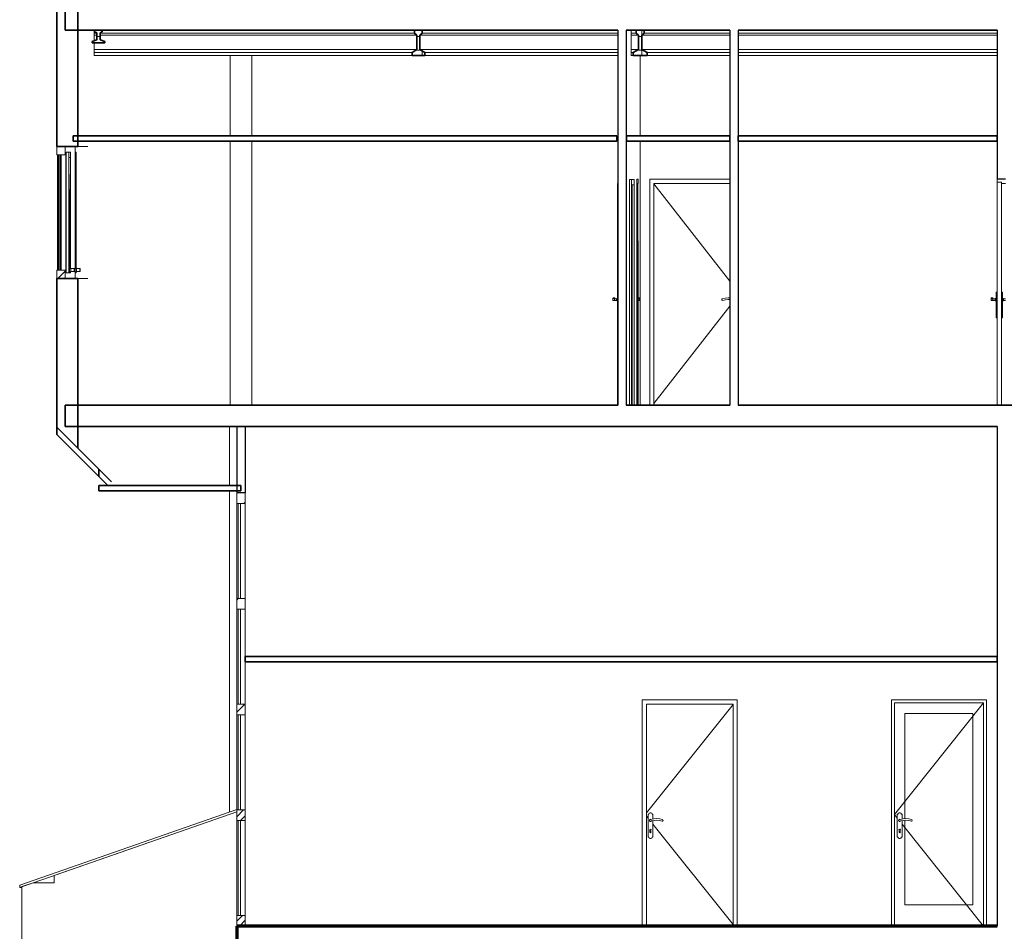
# Model space of a CAD drawing. Header units: millimetres. Extents: x 4 to 415, y 5 to 292.
# Tile 17 of 30: x 139 to 232, y 141 to 227. Entities that reach past the tile are written whole.
import ezdxf
from ezdxf.xclip import XClip

# ---------------------------------------------------------------- set-up
doc = ezdxf.new("R2010")
doc.units = ezdxf.units.MM
doc.header["$MEASUREMENT"] = 0
doc.header["$XCLIPFRAME"] = 0
for name, color, linetype in [('01-007-DESSINS IMPORTES_GEOMETRE_EXTERNES_XREF', 7, 'Continuous'), ('02-001-DALLES', 7, 'Continuous'), ('02-006-STRUCTURE BETON PORTEUR', 7, 'Continuous'), ('02-011-POTEAUX METALLIQUES', 7, 'Continuous'), ('02-014-POUTRES METALLIQUES', 7, 'Continuous'), ('02-018-CLOISONS', 7, 'Continuous'), ('02-024-COUVERTURE', 7, 'Continuous'), ('Nouveau_02-022-FAUX PLAFOND', 7, 'Continuous')]:
    doc.layers.add(name, color=color, linetype=linetype)
pattern_1 = [(45, (537.3877, 51.5518), (-1.767767, 1.767767), []), (45, (537.0342, 51.9054), (-1.767767, 1.767767), []), (45, (536.6806, 52.259), (-1.767767, 1.767767), [])]
pattern_2 = [(90, (537.3877, 51.5518), (-1.3, 0), []), (180, (537.3877, 51.5518), (0, 1.3), [])]

# ---------------------------------------------------------------- blocks, each defined once
blk = doc.blocks.new('Dessin_1_1', base_point=(537.388, 51.552))
at = {"layer": '02-006-STRUCTURE BETON PORTEUR', "linetype": 'Continuous', "lineweight": 0, "true_color": 0x000000}
h = blk.add_hatch(dxfattribs=at)
h.set_pattern_fill('Bois_agglomérés_0001', color=18, style=0, pattern_type=2)
h.set_pattern_definition(pattern_1)
h.paths.add_polyline_path([(142.68, 214.552), (143.48, 214.552), (143.48, 215.352), (142.68, 215.352)])
h = blk.add_hatch(dxfattribs=at)
h.set_pattern_fill('Bois_agglomérés_0001', color=18, style=0, pattern_type=2)
h.set_pattern_definition(pattern_1)
h.paths.add_polyline_path([(142.68, 203.652), (142.68, 202.852), (143.48, 202.852), (143.48, 203.652)])
h = blk.add_hatch(dxfattribs=at)
h.set_pattern_fill('Bois_agglomérés_0001', color=18, style=0, pattern_type=2)
h.set_pattern_definition(pattern_1)
h.paths.add_polyline_path([(160.53, 182.552), (159.73, 182.552), (159.73, 181.552), (160.53, 181.552)])
h = blk.add_hatch(dxfattribs=at)
h.set_pattern_fill('Bois_agglomérés_0001', color=18, style=0, pattern_type=2)
h.set_pattern_definition(pattern_1)
h.paths.add_polyline_path([(160.53, 172.552), (159.73, 172.552), (159.73, 171.552), (160.53, 171.552)])
h = blk.add_hatch(dxfattribs=at)
h.set_pattern_fill('Bois_agglomérés_0001', color=18, style=0, pattern_type=2)
h.set_pattern_definition(pattern_1)
h.paths.add_polyline_path([(160.53, 162.552), (159.73, 162.552), (159.73, 161.552), (160.53, 161.552)])
h = blk.add_hatch(dxfattribs=at)
h.set_pattern_fill('Bois_agglomérés_0001', color=18, style=0, pattern_type=2)
h.set_pattern_definition(pattern_1)
h.paths.add_polyline_path([(160.53, 152.552), (159.73, 152.552), (159.73, 151.552), (160.53, 151.552)])
h = blk.add_hatch(dxfattribs=at)
h.set_pattern_fill('Bois_agglomérés_0001', color=18, style=0, pattern_type=2)
h.set_pattern_definition(pattern_1)
h.paths.add_polyline_path([(160.53, 141.552), (160.53, 142.552), (159.73, 142.552), (159.73, 141.552)])
at = {"layer": '02-014-POUTRES METALLIQUES', "linetype": 'Continuous', "lineweight": 0, "true_color": 0x000000}
h = blk.add_hatch(dxfattribs=at)
h.set_pattern_fill('Béton_préfabriqué_0001', color=18, style=0, pattern_type=2)
h.set_pattern_definition(pattern_2)
h.paths.add_polyline_path([(146.034, 225.295), (146.034, 225.152), (147.234, 225.152), (147.234, 225.295), (146.784, 225.438), (146.784, 226.123), (146.994, 226.209), (146.994, 226.352), (146.274, 226.352), (146.274, 226.209), (146.484, 226.123), (146.484, 225.438)])
h = blk.add_hatch(dxfattribs=at)
h.set_pattern_fill('Béton_préfabriqué_0001', color=18, style=0, pattern_type=2)
h.set_pattern_definition(pattern_2)
h.paths.add_polyline_path([(176.334, 224.238), (176.334, 223.952), (177.534, 223.952), (177.534, 224.238), (177.084, 224.523), (177.084, 225.895), (177.294, 226.066), (177.294, 226.352), (176.574, 226.352), (176.574, 226.066), (176.784, 225.895), (176.784, 224.523)])
h = blk.add_hatch(dxfattribs=at)
h.set_pattern_fill('Béton_préfabriqué_0001', color=18, style=0, pattern_type=2)
h.set_pattern_definition(pattern_2)
h.paths.add_polyline_path([(197.284, 224.238), (197.284, 223.952), (198.584, 223.952), (198.584, 224.238), (198.096, 224.523), (198.096, 225.895), (198.324, 226.066), (198.324, 226.352), (197.544, 226.352), (197.544, 226.066), (197.771, 225.895), (197.771, 224.523)])
at = {"layer": '02-001-DALLES', "color": 7, "linetype": 'Continuous', "lineweight": 35}
for p, q in [((143.479, 228.352), (143.479, 226.352)), ((146.274, 226.352), (143.479, 226.352)), ((146.994, 226.352), (146.274, 226.352)), ((176.574, 226.352), (146.994, 226.352)), ((177.294, 226.352), (176.574, 226.352)), ((195.818, 226.352), (177.294, 226.352)), ((197.544, 226.352), (196.618, 226.352)), ((198.324, 226.352), (197.544, 226.352)), ((206.43, 226.352), (198.324, 226.352)), ((231.737, 226.352), (207.23, 226.352)), ((143.479, 190.852), (143.479, 188.852)), ((195.818, 190.852), (143.479, 190.852)), ((206.43, 190.852), (196.618, 190.852)), ((159.73, 188.852), (143.479, 188.852)), ((160.53, 188.852), (159.73, 188.852)), ((231.73, 188.852), (160.53, 188.852)), ((146.667, 183.252), (146.667, 182.752)), ((160.13, 183.252), (146.667, 183.252)), ((160.13, 183.252), (160.13, 182.752)), ((160.13, 182.752), (146.667, 182.752))]:
    blk.add_line(p, q, dxfattribs=at)
at = {"layer": '02-001-DALLES', "color": 7, "linetype": 'Continuous', "lineweight": 70}
blk.add_line((159.73, 141.552), (159.73, 139.552), dxfattribs=at)
at = {"layer": '02-001-DALLES', "color": 7, "linetype": 'Continuous', "lineweight": 35, "flags": 128}
blk.add_lwpolyline([(321.031, 190.852), (268.137, 190.852), (267.737, 190.852), (232.137, 190.852), (231.737, 190.852), (207.23, 190.852)], dxfattribs=at)
at = {"layer": '02-001-DALLES', "color": 7, "linetype": 'Continuous', "lineweight": 70, "flags": 128}
blk.add_lwpolyline([(231.73, 141.552), (160.53, 141.552), (159.73, 141.552)], dxfattribs=at)
at = {"layer": '02-006-STRUCTURE BETON PORTEUR', "color": 7, "linetype": 'Continuous', "lineweight": 35}
for p, q in [((142.68, 228.352), (142.68, 215.352)), ((144.68, 228.352), (144.68, 215.352)), ((142.68, 202.852), (142.68, 188.792)), ((144.68, 202.852), (144.68, 186.791))]:
    blk.add_line(p, q, dxfattribs=at)
at = {"layer": '02-006-STRUCTURE BETON PORTEUR', "color": 7, "linetype": 'Continuous', "lineweight": 20}
for p, q in [((142.68, 215.352), (142.68, 214.552)), ((143.48, 214.552), (142.68, 214.552)), ((142.83, 214.552), (142.83, 203.652)), ((143.03, 203.652), (143.03, 214.552)), ((143.48, 215.352), (143.48, 214.552)), ((142.68, 203.652), (142.68, 202.852)), ((143.48, 203.652), (142.68, 203.652)), ((143.48, 203.652), (143.48, 202.852)), ((159.73, 182.552), (159.73, 181.552)), ((160.53, 182.552), (160.53, 181.552)), ((160.53, 181.552), (159.73, 181.552)), ((159.88, 181.552), (159.88, 172.552)), ((160.08, 172.552), (160.08, 181.552)), ((159.73, 172.552), (159.73, 171.552)), ((160.53, 172.552), (159.73, 172.552)), ((160.53, 172.552), (160.53, 171.552)), ((160.53, 171.552), (159.73, 171.552)), ((159.88, 171.552), (159.88, 162.552)), ((160.08, 162.552), (160.08, 171.552)), ((159.73, 162.552), (159.73, 161.552)), ((160.53, 162.552), (159.73, 162.552)), ((160.53, 162.552), (160.53, 161.552)), ((160.53, 161.552), (159.73, 161.552)), ((159.88, 161.552), (159.88, 152.552)), ((160.08, 152.552), (160.08, 161.552)), ((159.73, 152.552), (159.73, 151.552)), ((160.53, 152.552), (159.73, 152.552)), ((160.53, 152.552), (160.53, 151.552)), ((160.53, 151.552), (159.73, 151.552)), ((159.88, 151.552), (159.88, 142.552)), ((160.08, 142.552), (160.08, 151.552)), ((159.73, 142.552), (159.73, 141.552)), ((160.53, 142.552), (159.73, 142.552)), ((160.53, 142.552), (160.53, 141.552))]:
    blk.add_line(p, q, dxfattribs=at)
at = {"layer": '02-006-STRUCTURE BETON PORTEUR', "color": 7, "linetype": 'Continuous', "lineweight": 13}
for p, q in [((142.759, 214.552), (142.759, 203.652)), ((142.909, 203.652), (142.909, 214.552)), ((143.109, 203.652), (143.109, 214.552)), ((143.48, 214.552), (143.559, 214.552)), ((143.559, 214.552), (143.559, 203.652)), ((143.579, 214.552), (143.579, 214.802)), ((143.579, 214.802), (143.829, 214.802)), ((143.579, 214.552), (143.579, 203.652)), ((143.829, 214.802), (143.829, 214.302)), ((143.85, 214.802), (143.829, 214.802)), ((143.829, 214.802), (143.836, 213.756)), ((143.829, 214.302), (143.829, 203.902)), ((143.829, 203.902), (143.836, 214.302)), ((143.829, 214.302), (143.85, 214.302)), ((143.836, 213.756), (143.85, 211.708)), ((143.559, 203.652), (143.48, 203.652)), ((143.579, 203.652), (143.579, 203.402)), ((143.579, 203.402), (143.829, 203.402)), ((143.836, 203.902), (143.829, 203.402)), ((143.829, 203.402), (143.85, 203.402)), ((143.85, 203.902), (143.836, 203.902)), ((159.73, 181.552), (159.73, 172.552)), ((160.53, 181.552), (160.53, 172.552)), ((159.73, 171.552), (159.73, 162.552)), ((160.53, 171.552), (160.53, 167.052)), ((160.53, 166.552), (160.53, 162.552)), ((159.73, 161.552), (159.73, 152.552)), ((160.53, 161.552), (160.53, 152.552)), ((159.73, 151.552), (159.73, 142.552)), ((160.53, 151.552), (160.53, 142.552))]:
    blk.add_line(p, q, dxfattribs=at)
at = {"layer": '02-006-STRUCTURE BETON PORTEUR', "color": 8, "linetype": 'Continuous', "lineweight": 5}
for p, q in [((143.987, 214.802), (143.85, 214.802)), ((143.98, 214.302), (143.987, 214.802)), ((143.987, 214.802), (143.98, 213.756)), ((144.509, 214.802), (144.43, 214.802)), ((144.501, 214.302), (144.509, 214.802)), ((144.509, 214.802), (144.501, 213.756)), ((144.8, 215.352), (145.635, 215.352)), ((143.85, 214.302), (143.98, 214.302)), ((143.98, 213.756), (143.911, 203.902)), ((143.987, 214.302), (143.98, 203.902)), ((143.987, 203.902), (143.987, 214.302)), ((144.43, 214.302), (144.501, 214.302)), ((144.501, 213.756), (144.433, 203.902)), ((144.509, 214.302), (144.501, 203.902)), ((144.509, 203.902), (144.509, 214.302)), ((143.85, 211.708), (143.904, 203.902)), ((143.987, 203.902), (143.85, 203.902)), ((143.85, 203.402), (143.987, 203.402)), ((143.903, 203.798), (143.904, 203.812)), ((143.903, 203.762), (143.903, 203.798)), ((143.903, 203.712), (143.903, 203.762)), ((143.903, 203.592), (143.903, 203.712)), ((143.903, 203.542), (143.903, 203.592)), ((143.903, 203.505), (143.903, 203.542)), ((143.904, 203.492), (143.903, 203.505)), ((143.904, 203.902), (143.905, 203.812)), ((143.904, 203.812), (144.024, 203.812)), ((143.904, 203.492), (144.024, 203.492)), ((143.907, 203.492), (143.908, 203.402)), ((143.909, 203.492), (143.908, 203.402)), ((143.911, 203.902), (143.911, 203.812)), ((143.987, 203.812), (143.987, 203.902)), ((143.987, 203.402), (143.987, 203.492)), ((144.023, 203.798), (144.024, 203.812)), ((144.023, 203.762), (144.023, 203.798)), ((144.023, 203.712), (144.023, 203.762)), ((144.023, 203.592), (144.023, 203.712)), ((144.023, 203.542), (144.023, 203.592)), ((144.023, 203.505), (144.023, 203.542)), ((144.024, 203.492), (144.023, 203.505)), ((144.024, 203.812), (144.032, 203.812)), ((144.032, 203.492), (144.024, 203.492)), ((144.026, 203.719), (144.027, 203.769)), ((144.026, 203.652), (144.026, 203.719)), ((144.026, 203.584), (144.026, 203.652)), ((144.027, 203.535), (144.026, 203.584)), ((144.027, 203.769), (144.028, 203.787)), ((144.028, 203.517), (144.027, 203.535)), ((144.028, 203.787), (144.268, 203.787)), ((144.028, 203.517), (144.268, 203.517)), ((144.032, 203.812), (144.033, 203.798)), ((144.033, 203.505), (144.032, 203.492)), ((144.033, 203.798), (144.033, 203.787)), ((144.033, 203.517), (144.033, 203.505)), ((144.348, 203.787), (144.268, 203.787)), ((144.268, 203.517), (144.348, 203.517)), ((144.347, 203.769), (144.346, 203.719)), ((144.346, 203.719), (144.346, 203.652)), ((144.346, 203.652), (144.346, 203.584)), ((144.346, 203.584), (144.347, 203.535)), ((144.348, 203.787), (144.347, 203.769)), ((144.347, 203.535), (144.348, 203.517)), ((144.363, 203.787), (144.348, 203.787)), ((144.348, 203.517), (144.363, 203.517)), ((144.393, 203.757), (144.363, 203.787)), ((144.363, 203.517), (144.393, 203.547)), ((144.377, 203.704), (144.376, 203.652)), ((144.376, 203.652), (144.377, 203.6)), ((144.378, 203.757), (144.377, 203.742)), ((144.377, 203.742), (144.377, 203.704)), ((144.377, 203.6), (144.377, 203.562)), ((144.377, 203.562), (144.378, 203.547)), ((144.393, 203.757), (144.378, 203.757)), ((144.378, 203.547), (144.393, 203.547)), ((144.393, 203.748), (144.393, 203.757)), ((144.393, 203.652), (144.393, 203.748)), ((144.393, 203.555), (144.393, 203.652)), ((144.393, 203.547), (144.393, 203.555)), ((144.509, 203.902), (144.43, 203.902)), ((144.43, 203.812), (144.546, 203.812)), ((144.43, 203.492), (144.43, 203.423)), ((144.43, 203.492), (144.546, 203.492)), ((144.43, 203.402), (144.509, 203.402)), ((144.433, 203.902), (144.432, 203.812)), ((144.509, 203.812), (144.509, 203.902)), ((144.509, 203.402), (144.509, 203.492)), ((144.544, 203.762), (144.545, 203.798)), ((144.544, 203.712), (144.544, 203.762)), ((144.544, 203.592), (144.544, 203.712)), ((144.544, 203.542), (144.544, 203.592)), ((144.545, 203.505), (144.544, 203.542)), ((144.545, 203.798), (144.546, 203.812)), ((144.546, 203.492), (144.545, 203.505)), ((144.546, 203.812), (144.554, 203.812)), ((144.554, 203.492), (144.546, 203.492)), ((144.548, 203.719), (144.549, 203.769)), ((144.548, 203.652), (144.548, 203.719)), ((144.548, 203.584), (144.548, 203.652)), ((144.549, 203.535), (144.548, 203.584)), ((144.549, 203.769), (144.55, 203.787)), ((144.55, 203.517), (144.549, 203.535)), ((144.55, 203.787), (144.79, 203.787)), ((144.55, 203.517), (144.79, 203.517)), ((144.554, 203.812), (144.554, 203.798)), ((144.554, 203.798), (144.554, 203.787)), ((144.554, 203.517), (144.554, 203.505)), ((144.554, 203.505), (144.554, 203.492)), ((144.87, 203.787), (144.79, 203.787)), ((144.79, 203.517), (144.87, 203.517)), ((144.869, 203.769), (144.868, 203.719)), ((144.868, 203.719), (144.868, 203.652)), ((144.868, 203.652), (144.868, 203.584)), ((144.868, 203.584), (144.869, 203.535)), ((144.87, 203.787), (144.869, 203.769)), ((144.869, 203.535), (144.87, 203.517)), ((144.885, 203.787), (144.87, 203.787)), ((144.87, 203.517), (144.885, 203.517)), ((144.915, 203.757), (144.885, 203.787)), ((144.885, 203.517), (144.915, 203.547)), ((144.899, 203.742), (144.898, 203.704)), ((144.898, 203.704), (144.898, 203.652)), ((144.898, 203.652), (144.898, 203.6)), ((144.898, 203.6), (144.899, 203.562)), ((144.9, 203.757), (144.899, 203.742)), ((144.899, 203.562), (144.9, 203.547)), ((144.915, 203.757), (144.9, 203.757)), ((144.9, 203.547), (144.915, 203.547)), ((144.915, 203.748), (144.915, 203.757)), ((144.915, 203.652), (144.915, 203.748)), ((144.915, 203.555), (144.915, 203.652)), ((144.915, 203.547), (144.915, 203.555)), ((145.635, 202.852), (144.8, 202.852)), ((142.44, 146.346), (159.73, 152.348)), ((140.441, 145.652), (139.365, 145.278)), ((140.441, 145.652), (141.635, 145.652)), ((142.44, 145.652), (141.635, 145.652)), ((142.44, 146.346), (142.44, 145.652)), ((139.365, 104.397), (139.365, 145.278))]:
    blk.add_line(p, q, dxfattribs=at)
at = {"layer": '02-006-STRUCTURE BETON PORTEUR', "color": 7, "linetype": 'Continuous', "lineweight": 5}
for p, q in [((144.68, 215.352), (144.8, 215.352)), ((144.8, 202.852), (144.68, 202.852))]:
    blk.add_line(p, q, dxfattribs=at)
at = {"layer": '02-006-STRUCTURE BETON PORTEUR', "color": 7, "linetype": 'Continuous', "lineweight": 25}
for p, q in [((159.73, 188.852), (159.73, 182.552)), ((160.53, 188.852), (160.53, 182.552)), ((160.53, 182.552), (159.73, 182.552))]:
    blk.add_line(p, q, dxfattribs=at)
at = {"layer": '02-006-STRUCTURE BETON PORTEUR', "color": 7, "linetype": 'Continuous', "lineweight": 35, "flags": 128}
for points in [[(144.68, 215.352), (143.48, 215.352), (142.68, 215.352)], [(144.68, 202.852), (143.48, 202.852), (142.68, 202.852)]]:
    blk.add_lwpolyline(points, dxfattribs=at)
at = {"layer": '02-011-POTEAUX METALLIQUES', "color": 8, "linetype": 'Continuous', "lineweight": 5}
for p, q in [((144.43, 202.852), (144.43, 215.352)), ((159.03, 183.252), (159.03, 188.852)), ((159.03, 152.345), (159.03, 182.752))]:
    blk.add_line(p, q, dxfattribs=at)
at = {"layer": '02-014-POUTRES METALLIQUES', "color": 8, "linetype": 'Continuous', "lineweight": 5}
for p, q in [((146.234, 226.066), (146.234, 226.352)), ((146.234, 225.895), (146.234, 226.066)), ((146.484, 226.066), (146.234, 226.066)), ((146.234, 225.358), (146.234, 225.895)), ((146.484, 225.895), (146.234, 225.895)), ((176.574, 226.066), (146.784, 226.066)), ((176.784, 225.895), (146.784, 225.895)), ((195.818, 225.895), (177.084, 225.895)), ((195.818, 226.066), (177.294, 226.066)), ((197.544, 226.066), (197.073, 226.066)), ((197.771, 225.895), (197.076, 225.895)), ((206.43, 225.895), (198.096, 225.895)), ((206.43, 226.066), (198.324, 226.066)), ((231.737, 226.066), (207.23, 226.066)), ((231.737, 225.895), (207.23, 225.895)), ((146.234, 224.523), (146.234, 225.152)), ((176.784, 224.523), (146.234, 224.523)), ((146.234, 224.238), (146.234, 224.523)), ((176.334, 224.238), (146.234, 224.238)), ((146.234, 223.952), (146.234, 224.238)), ((176.334, 223.952), (146.234, 223.952)), ((195.818, 224.523), (177.084, 224.523)), ((195.818, 224.238), (177.534, 224.238)), ((195.818, 223.952), (177.534, 223.952)), ((197.284, 224.238), (197.069, 224.238)), ((197.284, 223.952), (197.069, 223.952)), ((197.771, 224.523), (197.076, 224.523)), ((206.43, 224.523), (198.096, 224.523)), ((206.43, 224.238), (198.584, 224.238)), ((206.43, 223.952), (198.584, 223.952)), ((231.737, 224.523), (207.23, 224.523)), ((231.737, 224.238), (207.23, 224.238)), ((231.737, 223.952), (207.23, 223.952))]:
    blk.add_line(p, q, dxfattribs=at)
at = {"layer": '02-014-POUTRES METALLIQUES', "color": 7, "linetype": 'Continuous', "lineweight": 35}
for p, q in [((146.274, 226.352), (146.274, 226.209)), ((146.274, 226.209), (146.484, 226.123)), ((146.484, 226.123), (146.484, 225.438)), ((146.994, 226.209), (146.784, 226.123)), ((146.784, 226.123), (146.784, 225.438)), ((146.994, 226.352), (146.994, 226.209)), ((176.574, 226.352), (176.574, 226.066)), ((176.574, 226.066), (176.784, 225.895)), ((176.784, 225.895), (176.784, 224.523)), ((177.294, 226.066), (177.084, 225.895)), ((177.084, 225.895), (177.084, 224.523)), ((177.294, 226.352), (177.294, 226.066)), ((197.544, 226.352), (197.544, 226.066)), ((197.544, 226.066), (197.771, 225.895)), ((197.771, 225.895), (197.771, 224.523)), ((198.324, 226.066), (198.096, 225.895)), ((198.096, 225.895), (198.096, 224.523)), ((198.324, 226.352), (198.324, 226.066)), ((146.484, 225.438), (146.034, 225.295)), ((146.034, 225.295), (146.034, 225.152)), ((147.234, 225.152), (146.034, 225.152)), ((146.784, 225.438), (147.234, 225.295)), ((147.234, 225.295), (147.234, 225.152)), ((176.784, 224.523), (176.334, 224.238)), ((176.334, 224.238), (176.334, 223.952)), ((177.534, 223.952), (176.334, 223.952)), ((177.084, 224.523), (177.534, 224.238)), ((177.534, 224.238), (177.534, 223.952)), ((197.771, 224.523), (197.284, 224.238)), ((197.284, 224.238), (197.284, 223.952)), ((198.584, 223.952), (197.284, 223.952)), ((198.096, 224.523), (198.584, 224.238)), ((198.584, 224.238), (198.584, 223.952))]:
    blk.add_line(p, q, dxfattribs=at)
at = {"layer": '02-018-CLOISONS', "color": 7, "linetype": 'Continuous', "lineweight": 25}
for p, q in [((195.818, 226.352), (195.818, 190.852)), ((196.618, 226.352), (196.618, 190.852)), ((206.43, 226.352), (206.43, 216.352)), ((207.23, 226.352), (207.23, 216.352)), ((231.737, 226.352), (231.737, 216.352)), ((206.43, 215.852), (206.43, 190.852)), ((207.23, 215.852), (207.23, 190.852)), ((231.737, 215.852), (231.737, 212.252)), ((232.537, 212.252), (231.737, 212.252)), ((231.73, 188.852), (231.73, 167.052)), ((231.73, 166.552), (231.73, 141.552))]:
    blk.add_line(p, q, dxfattribs=at)
at = {"layer": '02-018-CLOISONS', "color": 8, "linetype": 'Continuous', "lineweight": 5}
for p, q in [((197.073, 226.066), (197.073, 226.352)), ((197.076, 225.895), (197.073, 226.066)), ((197.076, 224.523), (197.076, 225.895)), ((159.115, 216.352), (159.115, 223.952)), ((161.145, 223.952), (161.145, 216.352)), ((197.069, 224.238), (197.076, 224.523)), ((197.069, 223.952), (197.069, 224.238)), ((197.94, 216.352), (197.94, 223.952)), ((159.115, 190.852), (159.115, 215.852)), ((161.145, 215.852), (161.145, 190.852)), ((197.94, 190.852), (197.94, 215.852)), ((195.775, 211.852), (195.775, 211.452)), ((195.775, 211.852), (195.818, 211.852)), ((196.919, 212.222), (196.919, 190.852)), ((197.109, 212.222), (196.919, 212.222)), ((197.109, 212.222), (197.109, 190.852)), ((197.375, 212.222), (197.109, 212.222)), ((197.116, 190.852), (197.116, 211.722)), ((197.116, 211.722), (197.367, 211.722)), ((197.177, 211.722), (197.177, 190.852)), ((197.367, 190.852), (197.375, 212.222)), ((197.367, 211.722), (197.367, 190.852)), ((197.606, 212.252), (197.732, 212.252)), ((197.606, 211.852), (197.606, 212.252)), ((197.612, 190.852), (197.606, 211.852)), ((197.612, 211.852), (197.612, 190.852)), ((197.726, 211.852), (197.612, 211.852)), ((197.726, 201.022), (197.726, 211.852)), ((197.726, 211.852), (197.732, 201.022)), ((197.732, 212.252), (197.732, 211.852)), ((198.834, 212.252), (206.43, 212.252)), ((198.834, 211.852), (198.834, 212.252)), ((198.834, 190.852), (198.834, 211.852)), ((199.234, 211.852), (199.234, 190.852)), ((206.43, 211.852), (199.234, 211.852)), ((199.234, 211.818), (206.43, 202.595)), ((195.775, 211.452), (195.775, 190.852)), ((197.116, 211.452), (197.174, 211.452)), ((197.174, 211.452), (197.174, 190.852)), ((195.358, 200.916), (195.359, 200.949)), ((195.358, 200.856), (195.358, 200.916)), ((195.358, 200.794), (195.358, 200.856)), ((195.359, 200.756), (195.358, 200.794)), ((195.359, 200.949), (195.364, 201.005)), ((195.509, 200.949), (195.359, 200.949)), ((195.509, 200.756), (195.359, 200.756)), ((195.364, 201.005), (195.368, 201.022)), ((195.518, 201.022), (195.368, 201.022)), ((195.508, 200.916), (195.509, 200.949)), ((195.509, 200.917), (195.508, 200.877)), ((195.508, 200.856), (195.508, 200.916)), ((195.508, 200.877), (195.508, 200.827)), ((195.508, 200.794), (195.508, 200.856)), ((195.508, 200.827), (195.509, 200.787)), ((195.509, 200.756), (195.508, 200.794)), ((195.509, 200.949), (195.51, 200.942)), ((195.509, 200.932), (195.509, 200.917)), ((195.509, 200.932), (195.709, 200.932)), ((195.509, 200.787), (195.509, 200.772)), ((195.509, 200.772), (195.709, 200.772)), ((195.51, 200.758), (195.509, 200.756)), ((195.51, 200.942), (195.514, 201.005)), ((195.51, 200.772), (195.51, 200.758)), ((195.514, 201.005), (195.518, 201.022)), ((195.518, 201.022), (195.522, 200.995)), ((195.522, 200.995), (195.525, 200.932)), ((195.709, 200.917), (195.708, 200.877)), ((195.708, 200.877), (195.708, 200.827)), ((195.708, 200.827), (195.709, 200.787)), ((195.709, 200.932), (195.729, 200.952)), ((195.709, 200.932), (195.709, 200.917)), ((195.709, 200.787), (195.709, 200.772)), ((195.709, 200.772), (195.729, 200.752)), ((195.729, 200.952), (195.775, 200.952)), ((195.729, 200.752), (195.775, 200.752)), ((197.705, 200.932), (197.612, 200.932)), ((197.72, 200.772), (197.612, 200.772)), ((197.708, 200.995), (197.704, 200.924)), ((197.704, 200.924), (197.704, 200.888)), ((197.704, 200.924), (197.854, 200.923)), ((197.704, 200.924), (197.854, 200.924)), ((197.704, 200.888), (197.704, 200.833)), ((197.704, 200.833), (197.704, 200.788)), ((197.704, 200.788), (197.705, 200.778)), ((197.705, 200.778), (197.855, 200.778)), ((197.712, 201.022), (197.708, 200.995)), ((197.712, 201.022), (197.862, 201.022)), ((197.72, 200.778), (197.72, 200.758)), ((197.72, 200.758), (197.721, 200.756)), ((197.721, 200.756), (197.871, 200.756)), ((197.726, 190.852), (197.726, 200.756)), ((197.732, 200.756), (197.732, 190.852)), ((197.858, 200.995), (197.854, 200.923)), ((197.854, 200.924), (197.854, 200.888)), ((197.854, 200.888), (197.854, 200.833)), ((197.854, 200.833), (197.854, 200.788)), ((197.854, 200.788), (197.855, 200.778)), ((197.855, 200.778), (197.859, 200.844)), ((197.856, 200.799), (197.87, 200.799)), ((197.856, 200.798), (197.87, 200.798)), ((197.862, 201.022), (197.858, 200.995)), ((197.859, 200.844), (197.862, 200.869)), ((197.866, 201.005), (197.862, 201.022)), ((197.862, 200.869), (197.866, 200.854)), ((197.87, 200.942), (197.866, 201.005)), ((197.866, 200.854), (197.87, 200.798)), ((197.871, 200.949), (197.87, 200.942)), ((197.87, 200.949), (197.871, 200.949)), ((197.87, 200.798), (197.87, 200.758)), ((197.87, 200.758), (197.871, 200.756)), ((197.872, 200.916), (197.871, 200.949)), ((197.871, 200.756), (197.872, 200.794)), ((197.872, 200.856), (197.872, 200.916)), ((197.872, 200.794), (197.872, 200.856)), ((205.668, 200.888), (205.661, 200.833)), ((205.661, 200.833), (205.694, 200.788)), ((205.711, 200.924), (205.668, 200.888)), ((205.694, 200.788), (205.75, 200.778)), ((205.981, 200.995), (205.711, 200.923)), ((205.75, 200.778), (206, 200.844)), ((206.26, 201.022), (205.981, 200.995)), ((206, 200.844), (206.258, 200.869)), ((206.258, 200.869), (206.43, 200.859)), ((206.43, 201.012), (206.26, 201.022)), ((199.234, 191.006), (206.43, 200.228)), ((198.13, 162.952), (198.13, 162.552)), ((207.13, 162.952), (198.13, 162.952)), ((198.13, 162.552), (198.13, 141.552)), ((198.53, 141.552), (198.53, 162.552)), ((198.53, 162.552), (206.73, 162.552)), ((206.73, 162.522), (198.53, 152.262)), ((206.73, 162.552), (206.73, 141.552)), ((207.13, 162.552), (207.13, 162.952)), ((207.13, 141.552), (207.13, 162.552)), ((221.73, 162.952), (221.73, 162.552)), ((230.73, 162.952), (221.73, 162.952)), ((221.73, 162.552), (221.73, 141.552)), ((230.45, 162.672), (222.01, 152.112)), ((222.01, 161.672), (222.01, 162.672)), ((222.01, 162.672), (230.45, 162.672)), ((230.45, 162.672), (230.45, 161.672)), ((230.73, 162.552), (230.73, 162.952)), ((230.73, 141.552), (230.73, 162.552)), ((222.01, 143.552), (222.01, 161.672)), ((223.01, 161.672), (223.01, 151.716)), ((229.45, 161.672), (223.01, 161.672)), ((229.45, 143.552), (229.45, 161.672)), ((230.45, 161.672), (230.45, 143.552)), ((198.742, 152.152), (198.685, 152.152)), ((198.685, 152.152), (198.685, 149.952)), ((198.788, 152.228), (198.742, 152.152)), ((198.866, 152.271), (198.788, 152.228)), ((198.955, 152.271), (198.866, 152.271)), ((199.032, 152.228), (198.955, 152.271)), ((199.078, 152.152), (199.032, 152.228)), ((199.135, 152.152), (199.078, 152.152)), ((199.135, 151.684), (199.135, 152.152)), ((222.285, 151.768), (222.01, 152.112)), ((222.342, 152.152), (222.285, 152.152)), ((222.285, 152.152), (222.285, 149.952)), ((222.388, 152.228), (222.342, 152.152)), ((222.466, 152.271), (222.388, 152.228)), ((222.555, 152.271), (222.466, 152.271)), ((222.632, 152.228), (222.555, 152.271)), ((222.678, 152.152), (222.632, 152.228)), ((222.735, 152.152), (222.678, 152.152)), ((222.735, 151.684), (222.735, 152.152)), ((198.685, 151.768), (198.53, 151.962)), ((198.81, 151.556), (198.834, 151.616)), ((198.829, 151.494), (198.81, 151.556)), ((198.827, 151.599), (198.815, 151.583)), ((198.815, 151.583), (198.815, 151.568)), ((198.815, 151.54), (198.815, 151.521)), ((198.815, 151.521), (198.824, 151.508)), ((198.881, 151.456), (198.829, 151.494)), ((198.834, 151.616), (198.889, 151.649)), ((198.841, 151.485), (198.851, 151.471)), ((198.851, 151.633), (198.844, 151.622)), ((198.872, 151.639), (198.851, 151.633)), ((198.851, 151.471), (198.868, 151.466)), ((198.945, 151.458), (198.881, 151.456)), ((198.889, 151.649), (198.953, 151.642)), ((198.895, 151.457), (198.91, 151.452)), ((198.91, 151.652), (198.899, 151.648)), ((198.932, 151.645), (198.91, 151.652)), ((198.91, 151.452), (198.928, 151.458)), ((198.995, 151.498), (198.945, 151.458)), ((198.953, 151.642), (199.225, 151.705)), ((198.955, 151.467), (198.969, 151.471)), ((198.969, 151.471), (198.981, 151.487)), ((199.248, 151.554), (198.995, 151.498)), ((199.135, 149.952), (199.135, 151.529)), ((206.73, 141.702), (199.135, 151.205)), ((199.225, 151.705), (199.504, 151.722)), ((199.506, 151.569), (199.248, 151.554)), ((199.504, 151.722), (199.783, 151.695)), ((199.764, 151.544), (199.506, 151.569)), ((200.014, 151.478), (199.764, 151.544)), ((199.783, 151.695), (200.053, 151.623)), ((200.07, 151.488), (200.014, 151.478)), ((200.053, 151.624), (200.096, 151.588)), ((200.103, 151.533), (200.07, 151.488)), ((200.096, 151.588), (200.103, 151.533)), ((222.41, 151.556), (222.434, 151.616)), ((222.429, 151.494), (222.41, 151.556)), ((222.427, 151.599), (222.415, 151.583)), ((222.415, 151.583), (222.415, 151.568)), ((222.415, 151.54), (222.415, 151.521)), ((222.415, 151.521), (222.424, 151.508)), ((222.481, 151.456), (222.429, 151.494)), ((222.434, 151.616), (222.489, 151.649)), ((222.441, 151.485), (222.451, 151.471)), ((222.451, 151.633), (222.444, 151.622)), ((222.472, 151.639), (222.451, 151.633)), ((222.451, 151.471), (222.468, 151.466)), ((222.545, 151.458), (222.481, 151.456)), ((222.489, 151.649), (222.553, 151.642)), ((222.495, 151.457), (222.51, 151.452)), ((222.51, 151.652), (222.499, 151.648)), ((222.532, 151.645), (222.51, 151.652)), ((222.51, 151.452), (222.528, 151.458)), ((222.595, 151.498), (222.545, 151.458)), ((222.553, 151.642), (222.825, 151.705)), ((222.555, 151.467), (222.569, 151.471)), ((222.569, 151.471), (222.581, 151.487)), ((222.848, 151.554), (222.595, 151.498)), ((222.735, 149.952), (222.735, 151.529)), ((230.45, 141.552), (222.735, 151.205)), ((222.825, 151.705), (223.104, 151.722)), ((223.106, 151.569), (222.848, 151.554)), ((223.01, 151.563), (223.01, 143.552)), ((223.104, 151.722), (223.383, 151.695)), ((223.364, 151.544), (223.106, 151.569)), ((223.614, 151.478), (223.364, 151.544)), ((223.383, 151.695), (223.653, 151.623)), ((223.67, 151.488), (223.614, 151.478)), ((223.653, 151.624), (223.696, 151.588)), ((223.703, 151.533), (223.67, 151.488)), ((223.696, 151.588), (223.703, 151.533)), ((198.836, 150.649), (198.857, 150.703)), ((198.86, 150.596), (198.836, 150.649)), ((198.857, 150.703), (198.91, 150.726)), ((198.86, 150.427), (198.86, 150.596)), ((198.875, 150.391), (198.86, 150.427)), ((198.91, 150.377), (198.875, 150.391)), ((198.91, 150.726), (198.964, 150.703)), ((198.946, 150.391), (198.91, 150.377)), ((198.96, 150.427), (198.946, 150.391)), ((198.985, 150.649), (198.96, 150.596)), ((198.96, 150.596), (198.96, 150.427)), ((198.964, 150.703), (198.985, 150.649)), ((222.457, 150.703), (222.436, 150.649)), ((222.436, 150.649), (222.46, 150.596)), ((222.51, 150.726), (222.457, 150.703)), ((222.46, 150.596), (222.46, 150.427)), ((222.46, 150.427), (222.475, 150.391)), ((222.475, 150.391), (222.51, 150.377)), ((222.564, 150.703), (222.51, 150.726)), ((222.51, 150.377), (222.546, 150.391)), ((222.546, 150.391), (222.56, 150.427)), ((222.56, 150.596), (222.585, 150.649)), ((222.56, 150.427), (222.56, 150.596)), ((222.585, 150.649), (222.564, 150.703)), ((198.685, 149.952), (198.742, 149.952)), ((198.742, 149.952), (198.788, 149.876)), ((198.788, 149.876), (198.866, 149.832)), ((198.866, 149.832), (198.955, 149.832)), ((198.955, 149.832), (199.032, 149.876)), ((199.032, 149.876), (199.078, 149.952)), ((199.078, 149.952), (199.135, 149.952)), ((222.285, 149.952), (222.342, 149.952)), ((222.342, 149.952), (222.388, 149.876)), ((222.388, 149.876), (222.466, 149.832)), ((222.466, 149.832), (222.555, 149.832)), ((222.555, 149.832), (222.632, 149.876)), ((222.632, 149.876), (222.678, 149.952)), ((222.678, 149.952), (222.735, 149.952)), ((222.01, 141.552), (222.01, 143.552)), ((223.01, 143.552), (229.45, 143.552)), ((230.45, 143.552), (230.45, 141.552))]:
    blk.add_line(p, q, dxfattribs=at)
at = {"layer": '02-018-CLOISONS', "color": 7, "linetype": 'Continuous', "lineweight": 20}
for p, q in [((232.137, 211.972), (231.737, 211.972)), ((232.537, 211.852), (232.137, 211.852))]:
    blk.add_line(p, q, dxfattribs=at)
at = {"layer": '02-018-CLOISONS', "color": 7, "linetype": 'Continuous', "lineweight": 13}
for p, q in [((231.736, 206.993), (231.736, 201.571)), ((232.138, 206.993), (232.138, 201.571)), ((231.637, 201.528), (231.637, 201.571)), ((231.737, 201.571), (231.637, 201.571)), ((231.637, 201.452), (231.637, 201.528)), ((231.637, 199.252), (231.637, 201.452)), ((231.737, 201.452), (231.637, 201.452)), ((232.137, 201.571), (232.237, 201.571)), ((232.137, 201.452), (232.237, 201.452)), ((232.237, 201.528), (232.237, 201.571)), ((232.237, 201.452), (232.237, 201.528)), ((232.237, 199.252), (232.237, 201.452)), ((231.187, 201.022), (231.187, 200.995)), ((231.337, 201.022), (231.187, 201.022)), ((231.187, 200.995), (231.187, 200.924)), ((231.187, 200.924), (231.187, 200.888)), ((231.337, 200.924), (231.187, 200.924)), ((231.187, 200.888), (231.187, 200.833)), ((231.187, 200.833), (231.187, 200.788)), ((231.187, 200.788), (231.187, 200.778)), ((231.187, 200.778), (231.187, 200.758)), ((231.337, 200.778), (231.187, 200.778)), ((231.187, 200.758), (231.187, 200.756)), ((231.337, 200.756), (231.187, 200.756)), ((231.337, 201.022), (231.337, 200.995)), ((231.337, 200.995), (231.337, 200.924)), ((231.337, 200.932), (231.537, 200.932)), ((231.337, 200.924), (231.337, 200.888)), ((231.337, 200.888), (231.337, 200.833)), ((231.337, 200.833), (231.337, 200.788)), ((231.337, 200.788), (231.337, 200.778)), ((231.337, 200.778), (231.337, 200.758)), ((231.337, 200.772), (231.537, 200.772)), ((231.337, 200.758), (231.337, 200.756)), ((231.537, 200.932), (231.557, 200.952)), ((231.537, 200.917), (231.537, 200.932)), ((231.537, 200.877), (231.537, 200.917)), ((231.537, 200.827), (231.537, 200.877)), ((231.537, 200.787), (231.537, 200.827)), ((231.537, 200.772), (231.537, 200.787)), ((231.537, 200.772), (231.557, 200.752)), ((231.557, 200.952), (231.637, 200.952)), ((231.557, 200.752), (231.637, 200.752)), ((231.736, 195.831), (231.736, 200.483)), ((232.138, 195.831), (232.138, 200.483)), ((232.317, 200.952), (232.237, 200.952)), ((232.317, 200.752), (232.237, 200.752)), ((232.337, 200.932), (232.317, 200.952)), ((232.337, 200.772), (232.317, 200.752)), ((232.337, 200.917), (232.337, 200.932)), ((232.537, 200.932), (232.337, 200.932)), ((232.337, 200.877), (232.337, 200.917)), ((232.337, 200.827), (232.337, 200.877)), ((232.337, 200.787), (232.337, 200.827)), ((232.337, 200.772), (232.337, 200.787)), ((232.537, 200.772), (232.337, 200.772)), ((231.637, 199.176), (231.637, 199.252)), ((231.737, 199.252), (231.637, 199.252)), ((231.637, 199.132), (231.637, 199.176)), ((231.737, 199.132), (231.637, 199.132)), ((232.137, 199.252), (232.237, 199.252)), ((232.137, 199.132), (232.237, 199.132)), ((232.237, 199.176), (232.237, 199.252)), ((232.237, 199.132), (232.237, 199.176))]:
    blk.add_line(p, q, dxfattribs=at)
at = {"layer": '02-018-CLOISONS', "color": 7, "linetype": 'Continuous', "lineweight": 20, "flags": 128}
for points in [[(231.737, 212.252), (231.737, 211.972), (231.737, 190.852)], [(232.137, 211.972), (232.137, 211.852), (232.137, 190.852)]]:
    blk.add_lwpolyline(points, dxfattribs=at)
at = {"layer": '02-024-COUVERTURE', "color": 7, "linetype": 'Continuous', "lineweight": 35}
for p, q in [((142.68, 188.792), (142.68, 188.085)), ((142.68, 188.792), (144.68, 186.791)), ((142.68, 188.085), (146.667, 184.097)), ((144.68, 186.791), (146.667, 184.804)), ((146.667, 184.804), (146.667, 184.097))]:
    blk.add_line(p, q, dxfattribs=at)
at = {"layer": '02-024-COUVERTURE', "color": 7, "linetype": 'Continuous', "lineweight": 15}
for p, q in [((146.667, 184.804), (146.791, 184.68)), ((146.791, 183.973), (146.667, 184.097))]:
    blk.add_line(p, q, dxfattribs=at)
at = {"layer": '02-024-COUVERTURE', "color": 8, "linetype": 'Continuous', "lineweight": 5}
for p, q in [((146.791, 184.68), (147.865, 183.607)), ((147.512, 183.252), (146.791, 183.973)), ((139.175, 145.435), (159.73, 152.588)), ((159.73, 152.365), (139.175, 145.212)), ((139.175, 145.212), (139.175, 145.435)), ((139.175, 145.212), (139.365, 145.211))]:
    blk.add_line(p, q, dxfattribs=at)
at = {"layer": 'Nouveau_02-022-FAUX PLAFOND', "color": 7, "linetype": 'Continuous', "lineweight": 35}
for p, q in [((144.23, 216.352), (144.23, 215.852)), ((195.737, 216.352), (144.23, 216.352)), ((195.737, 216.352), (195.737, 215.852)), ((196.65, 216.352), (196.65, 215.852)), ((206.43, 216.352), (196.65, 216.352)), ((206.43, 216.352), (206.43, 215.852)), ((207.23, 216.352), (207.23, 215.852)), ((231.737, 216.352), (207.23, 216.352)), ((231.737, 216.352), (231.737, 215.852)), ((195.737, 215.852), (144.23, 215.852)), ((206.43, 215.852), (196.65, 215.852)), ((231.737, 215.852), (207.23, 215.852)), ((160.53, 167.052), (160.53, 166.552)), ((231.73, 167.052), (160.53, 167.052)), ((231.73, 167.052), (231.73, 166.552)), ((231.73, 166.552), (160.53, 166.552))]:
    blk.add_line(p, q, dxfattribs=at)

msp = doc.modelspace()

# ---------------------------------------------------------------- block references
at = {"layer": '01-007-DESSINS IMPORTES_GEOMETRE_EXTERNES_XREF', "color": 7, "linetype": 'Continuous', "lineweight": 20}
ref = msp.add_blockref('Dessin_1_1', (537.388, 51.552), dxfattribs=at)
XClip(ref).set_block_clipping_path([(4.0594847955, 31.4618060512), (414.0594847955, 291.8429379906)])

doc.saveas('drawing.dxf')
